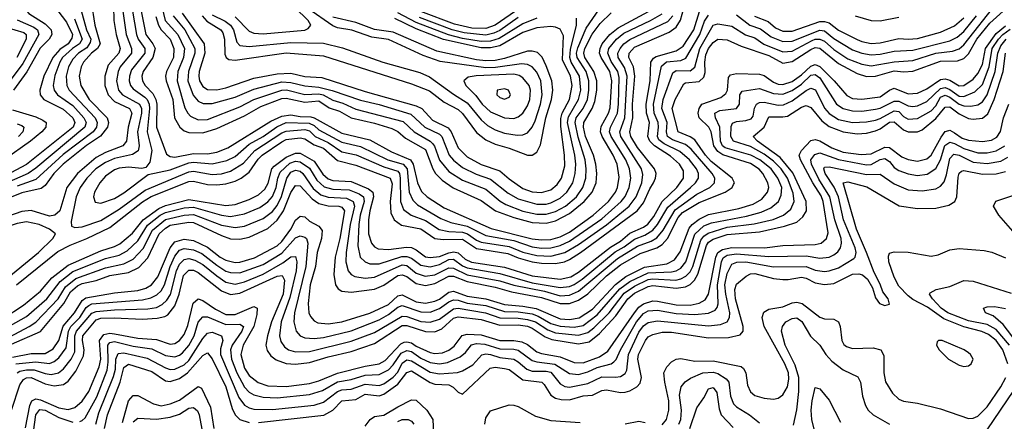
# Model space of a CAD drawing. Header units: inches. Extents: x 501365 to 657855, y 482276 to 547543.
# Tile 121 of 256: x 543801 to 548045, y 507662 to 509394. Entities that reach past the tile are written whole.
import ezdxf

# ---------------------------------------------------------------- set-up
doc = ezdxf.new("R2010")
doc.units = ezdxf.units.IN
doc.header["$MEASUREMENT"] = 0
doc.layers.add('A5540', color=7, linetype='Continuous')

msp = doc.modelspace()

# ---------------------------------------------------------------- linework, layer by layer
at = {"layer": 'A5540', "color": 5}
for points, elevation in [([(543750, 509651.7), (543830, 509658.1), (543875.5, 509655.5), (543909.7, 509649.7), (543931.1, 509630), (543924.4, 509610), (543858, 509530), (543830.8, 509490), (543823.4, 509470), (543822.2, 509450), (543831.2, 509430), (543840.8, 509420.7), (543910, 509375.5), (543930, 509357.4), (543936.9, 509350), (543940, 509330), (543928.1, 509310), (543889.7, 509270.3), (543831.7, 509168.3), (543774.5, 509090)], 2280), ([(544205.4, 509450), (544206.5, 509390), (544216.8, 509330), (544233.3, 509270), (544227.6, 509250), (544182.4, 509197.6), (544167.7, 509150), (544168.3, 509110), (544182.8, 509070), (544210, 509040.8), (544273.6, 509010), (544283.6, 508990), (544268.9, 508930), (544261.3, 508870), (544245.2, 508850), (544170, 508820.7), (544130, 508798.8), (544050.1, 508730), (544004.6, 508670), (543973.5, 508570), (543952.3, 508550), (543930, 508546.2), (543850, 508570.4), (543810, 508567.1), (543550, 508475.5)], 2420), ([(544109.2, 509470.8), (544125.1, 509370), (544148, 509290), (544136.7, 509270), (544109.8, 509250), (544075.4, 509210), (544065.8, 509190), (544057.1, 509150), (544063.7, 509110), (544100.2, 509050), (544178.6, 508970), (544184.2, 508950), (544179.6, 508930), (544149, 508891), (544088.3, 508851.7), (543988.4, 508770), (543948.6, 508730), (543910, 508678.7), (543893.8, 508666.2), (543810, 508647.7), (543630, 508574.5)], 2380), ([(543630, 507958), (543841.7, 508070), (543870, 508089.5), (543966.6, 508190), (543997.8, 508242.2), (544042.9, 508277.1), (544170, 508323.2), (544250, 508341.2), (544290, 508360.7), (544333.7, 508406.3), (544373.9, 508486.1), (544430, 508531.8), (544510, 508550.7), (544550, 508553.8), (544670, 508507.2), (544730, 508497.5), (544770, 508503.1), (544850, 508536.4), (544890, 508567.1), (544910, 508592.2), (544929, 508631), (544952.3, 508710), (544970, 508735.5), (544990, 508745.1), (545010, 508740.4), (545021, 508730), (545066, 508666), (545098.2, 508638.2), (545130, 508628.2), (545210, 508624.2), (545237.6, 508610), (545243.6, 508590), (545224.9, 508510), (545207.5, 508390), (545205.9, 508350), (545216.6, 508310), (545230, 508294.4), (545245.9, 508285.9), (545290, 508278.8), (545330, 508283.1), (545450, 508336.8), (545470, 508333.2), (545510, 508299.9), (545547.9, 508287.9), (545590, 508293.5), (545650, 508323.5), (545670, 508322.1), (545730, 508293.8), (545870, 508267.2), (545930, 508248.2), (546062.3, 508222.3), (546130, 508203.4), (546170, 508205.9), (546210, 508222.4), (546376.9, 508363.1), (546463.2, 508416.8), (546521.9, 508438.1), (546546.6, 508453.4), (546574.7, 508485.3), (546626, 508574), (546719.2, 508640.8), (546775.3, 508670), (546795.3, 508690), (546796.7, 508710), (546785.2, 508730), (546695.4, 508835.4), (546670, 508855.2), (546615, 508875), (546592.3, 508890), (546587.9, 508910), (546591.3, 508950), (546568, 509010), (546574.6, 509050), (546615.4, 509164.6), (546630, 509174), (546690, 509173.6), (546710, 509188.6), (546732.5, 509270), (546790, 509370.4), (546810, 509375.8), (546870, 509366.4), (546928.4, 509328.4), (546970, 509314.9), (547008.6, 509288.6), (547090, 509254.9), (547130, 509257.8), (547216.3, 509303.7), (547230, 509309.7), (547250, 509310.2), (547270, 509301.5), (547310, 509265.6), (547370, 509225.3), (547430, 509201.7), (547470, 509194.6), (547570, 509211.5), (547650, 509217.2), (547750, 509248.8), (547821.5, 509258.5), (547850, 509268.2), (547870, 509284.7), (548015.3, 509470)], 2340), ([(543950.7, 509450), (544002.9, 509382.9), (544027.8, 509330), (544026, 509314), (544009.7, 509290.3), (543974.3, 509265.7), (543943.4, 509230), (543905.5, 509150), (543888.3, 509090), (543889.7, 509070), (543905.5, 509050), (543987.9, 509007.9), (544030, 508970.9), (544038.9, 508950), (544031.6, 508930), (543830.7, 508769.3), (543720.1, 508710)], 2320), ([(543766.2, 507993.8), (543890, 508049.5), (543990.9, 508169.1), (544020.2, 508219.8), (544050, 508245.4), (544070, 508255.5), (544130, 508268.8), (544190, 508290.8), (544270, 508303.2), (544315, 508325), (544353.5, 508366.5), (544402.7, 508470), (544430, 508495.3), (544450, 508507.1), (544530, 508520.9), (544550, 508519.4), (544670, 508462.9), (544710, 508449), (544750, 508446.9), (544790, 508456.3), (544870, 508493.3), (544910, 508529.5), (544937.7, 508570), (544970, 508648.7), (544990, 508678.8), (545010, 508677), (545061.3, 508621.3), (545090, 508600.7), (545130, 508591.5), (545176.5, 508590), (545190, 508584.8), (545200.2, 508570), (545181.1, 508450), (545160.3, 508370), (545155.1, 508295.1), (545161.6, 508250), (545173.1, 508233.1), (545190, 508223.3), (545230, 508218.5), (545330, 508231.3), (545370, 508248.3), (545430, 508290.4), (545450, 508293.3), (545470, 508285.5), (545510, 508256.3), (545550, 508248), (545590, 508255.5), (545650, 508287.6), (545670, 508286.9), (545730, 508264.3), (545850, 508240.1), (545920.4, 508220.4), (546050, 508195.7), (546130, 508169.7), (546170, 508169.5), (546210, 508184.1), (546250, 508212.1), (546330.6, 508289.4), (546390, 508336.5), (546474.7, 508385.3), (546547.5, 508410), (546570, 508423.9), (546593.1, 508450), (546639.1, 508540.9), (546658.1, 508561.9), (546730, 508605.7), (546840.9, 508650), (546870.9, 508670), (546877.5, 508682.5), (546881.1, 508690), (546872.1, 508710), (546781.8, 508781.8), (546756.2, 508810), (546710, 508875.1), (546690, 508888.6), (546638.4, 508910), (546613.6, 509010), (546625.5, 509050), (546663.3, 509116.7), (546670, 509121.3), (546730, 509127), (546750, 509146.5), (546754.6, 509165.4), (546753.4, 509210), (546757.7, 509242.3), (546769.6, 509270), (546790, 509295.7), (546810, 509310.4), (546850, 509307), (546910, 509280.2), (547030, 509239.2), (547090, 509206.9), (547130, 509212.7), (547210, 509265.8), (547230, 509274.4), (547250, 509271.3), (547330, 509204.6), (547410, 509161.7), (547450, 509149.3), (547490, 509150), (547570, 509173.3), (547611.3, 509168.7), (547650, 509171.4), (547770, 509214.4), (547843.1, 509216.9), (547870, 509226), (547890, 509245.9), (547926.2, 509310), (547981.6, 509378.4), (548082.2, 509470)], 2320), ([(543787.7, 508250), (543965.4, 508394.6), (544018, 508422), (544090, 508450.3), (544190, 508497.5), (544330, 508608.2), (544368.1, 508631.9), (544530, 508695.6), (544550, 508696.8), (544610, 508683.5), (544650, 508681.3), (544690, 508685.8), (544730, 508697.9), (544755.2, 508710), (544790, 508736), (544828.1, 508791.9), (544845.5, 508810), (544930, 508866.9), (544950, 508876.6), (545010, 508884.2), (545030, 508880.3), (545070, 508854.1), (545110, 508839.1), (545170, 508786), (545250, 508766.6), (545397.6, 508710), (545405.6, 508685.6), (545397, 508610), (545400.1, 508560.1), (545414.4, 508530), (545447, 508507), (545530, 508491.1), (545590.8, 508450.7), (545625.4, 508445.4), (545710, 508446.6), (545770, 508406.7), (545904.8, 508384.8), (545950, 508366.2), (546010, 508349.3), (546050, 508343.1), (546110, 508342.2), (546149.2, 508350), (546170, 508359.4), (546218.6, 508390), (546462.6, 508570), (546490, 508604.5), (546516.2, 508663.8), (546532.8, 508690), (546541.8, 508710), (546543.4, 508730), (546537.1, 508750), (546463, 508843), (546434.2, 508890), (546430.7, 508910), (546443.6, 508970), (546442.3, 509030), (546452.7, 509150), (546445.8, 509190), (546426.5, 509230), (546427.3, 509250), (546450, 509274.6), (546599.6, 509340.4), (546630, 509361.7), (546648.5, 509391.5), (546671.2, 509470)], 2420), ([(544055.2, 509470), (544088.9, 509350), (544107.5, 509310), (544105.1, 509294.9), (544090, 509272.6), (544054.5, 509250), (544030, 509223), (544011.4, 509190), (544001, 509150), (544003.4, 509110), (544014.4, 509090), (544125.7, 508970), (544135, 508950), (544132.5, 508930), (544116.9, 508910), (543988.2, 508811.8), (543870, 508704.3), (543790, 508676.2)], 2360), ([(544413.5, 509450), (544428, 509390), (544482.8, 509330), (544510.7, 509270), (544506.3, 509230), (544482.6, 509170), (544479.4, 509130), (544512.9, 509012.9), (544524.9, 508990), (544537.3, 508977.3), (544570, 508961.4), (544610, 508963.6), (544750, 509017.6), (544810.4, 509050), (544930, 509090), (544950.5, 509090.5), (545030, 509071.5), (545090, 509073.6), (545109.5, 509069.5), (545150, 509046.6), (545194, 509034), (545250, 509008.5), (545454.1, 508954.1), (545500.4, 508910), (545570, 508870), (545580.1, 508860.1), (545588.6, 508848.6), (545610, 508787.9), (545650, 508739.1), (545710, 508701.1), (545810, 508662.3), (545871.6, 508611.6), (545896.4, 508596.4), (545970, 508567.8), (546030, 508554.4), (546070, 508554.9), (546110, 508566.5), (546153.2, 508590), (546200.2, 508630), (546228.1, 508670), (546240.8, 508710), (546243, 508750), (546238.6, 508790), (546207.4, 508887.4), (546194.4, 508950), (546199.9, 508970), (546229, 509010), (546247.4, 509050), (546254.5, 509090), (546254.2, 509130), (546241.7, 509170), (546203.2, 509230), (546201.3, 509250), (546207, 509273), (546242.9, 509357.1), (546299.4, 509440.6)], 2540), ([(543681, 508030), (543830, 508114.3), (543917.3, 508190), (543974.7, 508265.3), (544030, 508308.3), (544170, 508363.8), (544230, 508378.5), (544263.5, 508396.5), (544310, 508439.4), (544352.1, 508507.9), (544406.5, 508550), (544430, 508562.6), (544510, 508581.9), (544550, 508585.5), (544670, 508550.5), (544710, 508545.2), (544770, 508556.6), (544835.9, 508584.1), (544870, 508607.7), (544890, 508631.6), (544905.9, 508670), (544913.1, 508710), (544923.6, 508736.4), (544965.3, 508774.7), (544990, 508783.7), (545010, 508780.3), (545050, 508752.8), (545081.5, 508701.5), (545112.9, 508672.9), (545150, 508662.6), (545220.2, 508660.2), (545263.4, 508643.4), (545282.1, 508630), (545286.2, 508610), (545268.4, 508550), (545262, 508510), (545258.5, 508418.5), (545268.9, 508370), (545290, 508348.9), (545310, 508341.1), (545350, 508341.1), (545447.9, 508372.1), (545470, 508373.1), (545490, 508365.8), (545530, 508335.2), (545570, 508328.1), (545610, 508337.7), (545650, 508359.8), (545670, 508361.4), (545710, 508331.7), (545730, 508323.4), (545870, 508298.7), (546010, 508259), (546130, 508239), (546170, 508243.4), (546190, 508251.2), (546225, 508275), (546367.4, 508392.6), (546405.9, 508414.1), (546450, 508447.1), (546495.9, 508464.1), (546530, 508486.6), (546550.4, 508510), (546594.1, 508585.9), (546692.7, 508670), (546713.9, 508690), (546726.3, 508710), (546727.2, 508730), (546718.5, 508750), (546687.3, 508790), (546645.4, 508825.4), (546578, 508858), (546556.2, 508876.2), (546549.2, 508890), (546554.6, 508930), (546552.7, 508950), (546535.9, 508990), (546532.1, 509030), (546566.6, 509193.4), (546588.5, 509211.5), (546650, 509217.8), (546671.7, 509228.3), (546731.9, 509330), (546752.8, 509387.2), (546770, 509412.9)], 2360), ([(543730, 508105.7), (543817.5, 508162.5), (543890, 508222.4), (543940.1, 508279.9), (544010, 508334.4), (544150, 508397.5), (544210, 508415.4), (544232.5, 508427.5), (544287.1, 508472.9), (544332.8, 508530), (544400.7, 508579.3), (544430, 508592.3), (544530, 508617.9), (544690, 508591.9), (544730, 508596.6), (544790, 508617.6), (544830, 508638), (544857.3, 508662.7), (544871.5, 508688.5), (544887.9, 508750), (544897.8, 508762.2), (544950, 508801.2), (544990, 508818.7), (545010, 508818.7), (545070, 508783.3), (545107.2, 508727.2), (545130, 508708), (545150, 508700.7), (545230, 508695.2), (545304.4, 508664.4), (545322.7, 508650), (545326.4, 508630), (545309.7, 508570), (545304, 508530), (545304.9, 508470), (545317, 508430), (545330, 508414.5), (545346.1, 508406.1), (545390, 508402.3), (545467.8, 508412.2), (545490, 508411.1), (545510, 508401.6), (545550, 508371.5), (545570, 508367.5), (545610, 508372.1), (545650, 508388.3), (545672.2, 508392.2), (545690, 508388.3), (545720.6, 508360.6), (545748.5, 508348.5), (545890, 508326.3), (546010, 508288.4), (546130, 508274.7), (546175.6, 508284.4), (546210, 508304.9), (546346.7, 508413.3), (546390, 508438.8), (546430, 508472.9), (546490, 508499.3), (546507.5, 508512.5), (546534.5, 508545.5), (546570.1, 508609.9), (546633.8, 508670), (546661.5, 508710), (546661.3, 508741.3), (546645, 508770), (546605.5, 508805.5), (546536.9, 508850), (546517.3, 508870), (546508.1, 508890), (546515.5, 508950), (546502.9, 508990), (546500.6, 509030), (546518.2, 509130), (546521.3, 509210), (546532.1, 509227.9), (546544.4, 509235.6), (546630, 509259.3), (546659.9, 509280.1), (546705.9, 509350), (546731.5, 509428.5)], 2380), ([(544245.9, 509430), (544259.4, 509330), (544283, 509270), (544282.8, 509250), (544233.7, 509190), (544225.1, 509170), (544218.3, 509130), (544227.1, 509090), (544244, 509070), (544317.6, 509030), (544325.9, 509010), (544325.3, 508990), (544308.2, 508910), (544316, 508850), (544311.2, 508828.8), (544287.7, 508812.3), (544210, 508794.7), (544170, 508777.8), (544129.7, 508750), (544090.4, 508710), (544061.6, 508670), (544043.6, 508630), (544023.1, 508523.1), (544023.6, 508503.6), (544038, 508498), (544070, 508500.3), (544150, 508528.1), (544230, 508576.1), (544341.6, 508658.4), (544530, 508737.5), (544550, 508740.4), (544630, 508725.8), (544670, 508729.6), (544710, 508740.3), (544765.4, 508774.5), (544814.1, 508830), (544930, 508905.1), (544950, 508913.2), (545030, 508920.2), (545050, 508914.3), (545074, 508890), (545130, 508864), (545190, 508823.7), (545250.4, 508810.4), (545370, 508758.7), (545430, 508740.2), (545437.9, 508730), (545440.4, 508710), (545441.9, 508610), (545455.7, 508575.7), (545487.8, 508550), (545550, 508527.3), (545609.4, 508489.4), (545650, 508479.8), (545710, 508476.7), (545730.5, 508470.5), (545770, 508442.5), (545790, 508434.6), (545910, 508415.1), (545970, 508391.7), (546030, 508377.2), (546090, 508374.5), (546150, 508389.1), (546210, 508423.8), (546330.6, 508509.4), (546427.9, 508590), (546458.5, 508630), (546482, 508690), (546486.5, 508726.5), (546480.8, 508750), (546392.4, 508890), (546387.8, 508910), (546409.3, 508970.7), (546418.5, 509150), (546408, 509188), (546380.4, 509230), (546378.8, 509250), (546388.2, 509270), (546405.1, 509290), (546430, 509307.6), (546594.4, 509385.6), (546615.3, 509410)], 2440), ([(544286.6, 509430), (544303.7, 509330), (544311.7, 509310), (544340.6, 509270), (544340.2, 509250), (544283.1, 509176.9), (544273.6, 509150), (544273.1, 509130), (544278.5, 509110), (544290, 509095.2), (544340.1, 509060.1), (544350.2, 509050), (544358.6, 509030), (544360.5, 509010), (544350.4, 508910.4), (544371.1, 508828.9), (544361.3, 508778.7), (544343.9, 508756.1), (544327.8, 508752.2), (544270, 508757), (544230, 508752.9), (544210, 508745.6), (544170, 508718.2), (544145.6, 508690), (544123.3, 508650), (544118.3, 508630), (544126.2, 508606.2), (544150, 508602.7), (544210, 508622.9), (544250, 508647.3), (544354.3, 508725.7), (544450, 508745.7), (544530, 508776.6), (544550, 508779.7), (544630, 508771.4), (544694.2, 508785.8), (544730, 508804.3), (544790, 508856.4), (544850, 508890), (544908.8, 508931.2), (544950, 508949.9), (545047.9, 508947.9), (545070, 508936.9), (545090, 508918.6), (545190, 508865.3), (545270, 508847.5), (545387.8, 508790), (545453.8, 508770), (545470.4, 508750), (545480, 508650), (545495.2, 508615.2), (545516, 508595.9), (545615.6, 508535.6), (545658.8, 508518.8), (545730, 508503.1), (545810, 508463.4), (545930, 508440.8), (546010, 508414.1), (546050, 508408.7), (546090, 508409.5), (546130, 508419.4), (546170, 508438.3), (546310, 508535.3), (546392.7, 508610), (546410, 508630.5), (546428.2, 508670), (546435.3, 508710), (546429.7, 508750), (546413.3, 508790), (546349.4, 508890), (546343.6, 508910), (546347.3, 508930), (546377.2, 508990), (546382.4, 509030), (546385.1, 509145.1), (546379.4, 509170), (546350, 509212.9), (546336.2, 509250), (546340, 509270), (546372.7, 509310), (546405, 509335), (546519.1, 509390), (546570, 509419.5)], 2460), ([(544325.1, 509430), (544344.1, 509330), (544374.6, 509290), (544384.2, 509270), (544374, 509230), (544333.3, 509170), (544327.6, 509150), (544329.5, 509130), (544341.3, 509110), (544375.3, 509075.3), (544388.1, 509050), (544391.7, 509030), (544390, 508930), (544434.3, 508814.3), (544450, 508803.4), (544470, 508801.3), (544550, 508817.1), (544610, 508815.2), (544650, 508822.7), (544698.4, 508841.6), (544883.9, 508956.1), (544930, 508978.2), (544970, 508984), (545010, 508976.6), (545055, 508975), (545070.6, 508970.6), (545190, 508904.4), (545310, 508875.2), (545404, 508824), (545484.6, 508790), (545496.8, 508770), (545515.2, 508690), (545532.3, 508652.3), (545556.9, 508630), (545630, 508582), (545833.3, 508493.3), (546010, 508448.8), (546050, 508443.7), (546090, 508446), (546130, 508457.9), (546170, 508477.4), (546272.8, 508550), (546338.2, 508610), (546368.9, 508650), (546377.6, 508670), (546385, 508715), (546376.2, 508770), (546359, 508810), (546311.3, 508890), (546304.8, 508910), (546307.2, 508932.8), (546337.9, 508990), (546345.9, 509014.1), (546353.1, 509130), (546344.1, 509170), (546306.5, 509230), (546300.1, 509250), (546302, 509270), (546311.7, 509290), (546344.8, 509330), (546380.7, 509359.3), (546511.2, 509428.8)], 2480), ([(544388.2, 509408.2), (544398.6, 509370), (544410, 509350.1), (544448.8, 509310), (544465.8, 509270), (544463.4, 509230), (544434.2, 509170), (544429.8, 509150), (544431.7, 509130), (544461, 509050), (544468.4, 508970), (544490.6, 508930), (544510, 508914.8), (544530, 508906.9), (544590, 508905.6), (544650, 508925.1), (544770, 508979.5), (544840.9, 509019.1), (544930, 509054.3), (544950, 509055.7), (545030, 509038.1), (545090, 509043.6), (545134.2, 509014.2), (545179.3, 508999.3), (545230, 508970.7), (545330, 508947.9), (545405.1, 508925.1), (545430, 508912.2), (545463.3, 508883.3), (545550, 508834.1), (545581, 508750), (545593.3, 508730), (545621.1, 508701.1), (545669, 508669), (545790, 508613.9), (545852, 508570), (545930, 508540.1), (546010, 508519.6), (546070, 508516.6), (546110, 508526), (546170, 508558), (546234.4, 508610), (546267.7, 508650), (546285.1, 508690), (546289, 508730), (546284.6, 508770), (546273.9, 508810), (546240.1, 508890), (546231.2, 508930), (546232.3, 508950), (546268.4, 509010), (546279.4, 509040.6), (546288, 509090), (546287.8, 509130), (546275.8, 509170), (546237.1, 509230), (546232.1, 509250), (546236, 509270), (546268.2, 509331.8), (546302.4, 509377.6), (546350, 509423.7)], 2520), ([(544462.9, 509410), (544513.3, 509350), (544555.8, 509270), (544556, 509250), (544528.7, 509170), (544525.2, 509130), (544548.3, 509068.3), (544570, 509042.9), (544591.9, 509031.9), (544630, 509031.9), (544730, 509059.9), (544810, 509094.2), (544930, 509125.5), (544970, 509122.8), (545030, 509108), (545090, 509102.5), (545147.7, 509087.7), (545270, 509046.7), (545350, 509027.8), (545486.6, 508986.6), (545546.7, 508930), (545610, 508900.1), (545620.9, 508890), (545652.1, 508810), (545670, 508787.3), (545710, 508756.8), (545767.6, 508727.6), (545830, 508706.3), (545905.7, 508645.7), (545950, 508620.7), (546030, 508597.7), (546070, 508598), (546090, 508603.4), (546130, 508624.4), (546158.6, 508650), (546184.2, 508690), (546195.3, 508730), (546197.4, 508770), (546193.3, 508810), (546161.4, 508950), (546165.8, 508974.2), (546209.8, 509050), (546219.2, 509090), (546213.7, 509150), (546178.2, 509210), (546171.4, 509230), (546174.4, 509265.6), (546201.3, 509370), (546200.5, 509400.5)], 2560), ([(544501.3, 509421.3), (544596, 509290), (544599.4, 509250), (544575, 509170), (544573, 509150), (544576.2, 509130), (544590, 509105.7), (544610, 509093), (544650, 509090.6), (544690, 509099.3), (544810, 509141.2), (544910, 509160.8), (544970, 509162.7), (545030, 509148.4), (545103.7, 509143.7), (545290, 509084.7), (545510, 509022.2), (545533.7, 509010), (545580.5, 508960.5), (545647.5, 508927.5), (545659.8, 508910), (545690, 508841.5), (545730, 508802.5), (545789.7, 508769.7), (545870, 508741.3), (545910, 508706.8), (545970, 508665.1), (546010, 508651.5), (546050, 508648.4), (546090, 508660.1), (546117.1, 508682.9), (546135.4, 508710), (546150, 508763.8), (546149.2, 508810), (546133, 508933), (546133, 508967), (546139.6, 508990), (546171.1, 509050), (546181.5, 509110), (546174.3, 509150), (546141, 509221), (546144.2, 509324.2), (546130, 509353), (546110, 509362), (546090, 509364.7), (546030, 509358.7), (545970, 509338.5), (545870, 509281.2), (545830, 509271.7), (545790, 509272.5), (545627.9, 509307.9), (545510, 509353.7), (545418.2, 509398.2)], 2580), ([(544587.9, 509410), (544607, 509387), (544667.1, 509350), (544676.9, 509336.9), (544684.2, 509310), (544684.8, 509244.8), (544690.1, 509230.1), (544701.8, 509221.8), (544730, 509218.9), (544950, 509251.5), (545110, 509238.2), (545490, 509117.8), (545566.6, 509086.6), (545630, 509038.1), (545690, 509006.4), (545708.7, 508988.7), (545770, 508907), (545810, 508875.2), (545850, 508856.4), (545910, 508839.6), (545990, 508809.6), (546010, 508810.1), (546030, 508822.8), (546046.1, 508853.9), (546068.8, 508970), (546092.5, 509050), (546098.9, 509090), (546094.4, 509130), (546070, 509194.7), (546052.3, 509232.3), (546032.2, 509252.2), (546010, 509258.5), (545990, 509257.4), (545890, 509225.9), (545850, 509217.9), (545810, 509215.9), (545770, 509220.6), (545598.4, 509258.4), (545410, 509340.4), (545330, 509351.7), (545250, 509380.9), (545150, 509404)], 2620), ([(544630, 509415.2), (544687.1, 509387.1), (544708.9, 509370), (544721.7, 509350), (544737, 509297), (544750, 509283.1), (544790, 509278.7), (544970, 509295.7), (545110, 509293), (545191.9, 509271.9), (545365.6, 509210), (545525.5, 509165.5), (545567.6, 509147.6), (545670, 509072.4), (545730, 509035.3), (545790, 508961.3), (545817.4, 508937.4), (545850, 508918.3), (545890, 508904.5), (545944.7, 508895.3), (545970, 508896.9), (545990, 508906), (546010, 508930.8), (546022, 508958), (546045.5, 509030), (546053.4, 509070), (546046.7, 509130), (546030, 509167.3), (546010.2, 509190.2), (545990, 509200.5), (545963.9, 509203.9), (545851.9, 509188.1), (545810, 509186.8), (545613.2, 509213.2), (545539.4, 509239.4), (545390, 509308), (545319, 509319), (545231.7, 509348.2), (545170, 509358.6), (545150, 509367), (545042.3, 509442.3)], 2640), ([(544730, 509406.5), (544790, 509343.7), (544810, 509335.7), (544850, 509332.6), (545030, 509348.5), (545044.7, 509355.3), (545055.8, 509370), (545044.7, 509390), (544987, 509447)], 2660), ([(546030, 509400.8), (545970, 509376.4), (545867.5, 509312.5), (545830, 509300.7), (545790, 509300.2), (545710, 509313), (545648.6, 509328.6), (545510, 509381.4), (545430, 509422.9)], 2560), ([(545957.1, 509442.9), (545850.2, 509369.8), (545810, 509355.4), (545750, 509357.8), (545674.8, 509374.8), (545530, 509429.4)], 2520), ([(546890, 509414.5), (546948.3, 509370), (546993.7, 509353.7), (547039.2, 509319.2), (547090, 509300.3), (547130, 509301.7), (547250, 509348.7), (547270, 509345.9), (547310, 509313.3), (547390, 509263.2), (547430, 509248.8), (547470, 509241.9), (547510, 509244.8), (547570, 509257.3), (547650, 509262.9), (547810, 509302.4), (547841.6, 509318.4), (547870, 509342.1), (547925.1, 509410)], 2360), ([(546968.5, 509408.5), (547026.3, 509386.3), (547058.5, 509358.5), (547090, 509344.3), (547130, 509344.1), (547250, 509385.9), (547270, 509386.6), (547290, 509379.5), (547330, 509348.6), (547410, 509307.8), (547430, 509299.1), (547470, 509291.5), (547510, 509293.4), (547590, 509313.3), (547630, 509309.3), (547670, 509313), (547770, 509339.5), (547830, 509366.9), (547870, 509401.7)], 2380), ([(547401.2, 509410), (547470.5, 509390.5), (547510, 509389.3), (547590, 509404.7)], 2420), ([(544037.4, 509397.4), (544069.8, 509310), (544058.6, 509290), (544028.1, 509270), (543986, 509230), (543974.2, 509210), (543953, 509153), (543944.8, 509110), (543948.8, 509090), (543963.7, 509070), (544030, 509023.8), (544077.8, 508970), (544086.8, 508950), (544082.1, 508930), (543870, 508752.8), (543837, 508730), (543610, 508630.6)], 2340), ([(543790, 509392.9), (543862.1, 509362.1), (543877.6, 509350), (543883.6, 509330), (543814.8, 509205.2), (543737.9, 509102.1)], 2260), ([(543770, 507937.6), (543850, 507953.4), (543910, 507954.4), (543945.6, 507974.4), (543970, 508010), (543987.9, 508072.1), (544037, 508130), (544070, 508182.6), (544085.5, 508194.5), (544210, 508216.3), (544310, 508225.2), (544344.3, 508235.7), (544369.1, 508250.9), (544395.6, 508284.4), (544449.7, 508410.3), (544470, 508435.5), (544510, 508447.8), (544550, 508441.6), (544610, 508412.7), (544665.1, 508370), (544690, 508356.3), (544730, 508346.8), (544750, 508347.7), (544813.4, 508366.6), (544910, 508419.1), (544930, 508436.4), (544969.5, 508490), (544990, 508529.2), (545010, 508546.7), (545030, 508542.9), (545050, 508524.6), (545090, 508503.8), (545104.6, 508484.6), (545101.2, 508450), (545082.7, 508390), (545076, 508330), (545053.5, 508250), (545044.1, 508170), (545047.1, 508130), (545054, 508114), (545070, 508095.4), (545086.5, 508086.5), (545130, 508082.3), (545190, 508090.9), (545310, 508127.7), (545390, 508165), (545430, 508202.3), (545450, 508206.4), (545510, 508177), (545550, 508171.8), (545590, 508179.2), (545610, 508188.6), (545650, 508219.1), (545670, 508223), (545730, 508201.8), (545810, 508190.3), (545890, 508165.1), (545970, 508158.4), (546027.5, 508147.5), (546130, 508103.5), (546170, 508100), (546212.4, 508107.6), (546270, 508145.7), (546369, 508251), (546414, 508286), (546494, 508326), (546590, 508341.4), (546622.5, 508357.5), (546646.9, 508393.1), (546685.9, 508494.1), (546699.3, 508510), (546730, 508533.1), (546770, 508552.9), (546900.6, 508579.4), (546961.5, 508598.5), (546999.6, 508620.4), (547024.4, 508650), (547029, 508670), (547025.7, 508690), (547004.3, 508730), (546988.6, 508748.6), (546950, 508773.9), (546831.5, 508811.5), (546810, 508825.6), (546793.2, 508850), (546780.5, 508910), (546771.5, 508930), (546729.1, 508970), (546725.5, 508990), (546729.2, 509010), (546740.5, 509030), (546822.1, 509058), (546844.9, 509075.1), (546851.5, 509090), (546855.6, 509144.4), (546864.6, 509155.4), (546890, 509161.8), (546990, 509159.2), (547010, 509152.8), (547050, 509124.4), (547070, 509116.3), (547090, 509114.8), (547130, 509127.8), (547170, 509156), (547210, 509193.9), (547230, 509200.2), (547250, 509192.5), (547311.8, 509130), (547366.1, 509066.1), (547390, 509054.3), (547430, 509050.3), (547510, 509061.6), (547550, 509090.3), (547570, 509097.7), (547630, 509073.7), (547670, 509076.7), (547710, 509095.4), (547770, 509135.6), (547790, 509138.1), (547810, 509132.8), (547850, 509108.7), (547870, 509110.4), (547910, 509137), (547930, 509161.5), (547950, 509200.3), (547963.8, 509270), (548010, 509334.4), (548050, 509367.6)], 2280), ([(545950, 509402.7), (545870, 509347.3), (545844.7, 509335.3), (545810, 509327.6), (545717.1, 509337.1), (545665, 509350), (545523.5, 509403.5)], 2540), ([(543741.7, 509361.7), (543818.4, 509338.4), (543828.9, 509330), (543828.5, 509310), (543788.9, 509230)], 2240), ([(543783.6, 507910), (543870, 507918.8), (543930, 507911.3), (543950, 507919.4), (543970, 507934.9), (544000.8, 507979.2), (544011, 508050), (544020.7, 508070), (544059.8, 508110), (544087.3, 508152.7), (544098.4, 508161.6), (544111.9, 508168.1), (544330, 508186), (544365.5, 508194.5), (544392.3, 508207.7), (544410, 508224.1), (544425.3, 508250), (544449.8, 508330), (544470, 508373.6), (544490, 508399.3), (544510, 508407.5), (544550, 508400.9), (544585.5, 508385.5), (544650, 508334.8), (544690, 508309.8), (544710, 508302.7), (544750, 508301.5), (544850, 508338), (544930, 508386.9), (544990, 508452.5), (545010, 508461.9), (545030, 508456.3), (545036.8, 508450), (545043.4, 508430), (545034.7, 508330), (544985.8, 508130), (544982.1, 508090), (544992.8, 508050), (545010.4, 508030.4), (545030, 508022.1), (545070, 508019.3), (545110, 508023.7), (545230, 508051.7), (545350, 508099.5), (545390, 508122), (545430, 508153.8), (545450, 508161), (545530, 508133.3), (545570, 508132.7), (545610, 508147.5), (545650, 508177), (545670, 508186), (545690, 508184.3), (545730, 508171.1), (545810, 508160.7), (545890, 508135), (545950, 508134.1), (546010, 508124.8), (546035.7, 508115.7), (546090, 508084.1), (546130, 508071.5), (546190, 508067.3), (546230, 508075.5), (546290, 508121.3), (546387.5, 508232.5), (546430, 508264.5), (546510, 508302.1), (546610, 508305.6), (546630, 508310.5), (546650, 508322.5), (546671.6, 508350), (546711.2, 508468.8), (546750, 508504.4), (546782.1, 508517.9), (546934, 508546), (546996.2, 508563.8), (547038.2, 508581.8), (547070.7, 508610), (547083.4, 508636.6), (547085, 508670), (547069, 508710), (547039.6, 508750), (546991.1, 508790), (546952.6, 508810), (546841.7, 508841.7), (546829.4, 508850), (546821, 508870), (546818, 508930), (546799.6, 508970), (546797.2, 508990), (546818.2, 509001.8), (546890, 509010.1), (546903.9, 509030), (546904.1, 509070), (546914.2, 509085.8), (546990, 509097.2), (547050, 509075.2), (547090, 509072), (547130, 509087.7), (547170, 509115.6), (547210, 509154), (547230, 509157.6), (547250, 509143.1), (547321.2, 509030), (547350, 509010.4), (547390, 509000.4), (547430, 508999.7), (547490, 509007.4), (547510, 509012.5), (547570, 509043), (547590, 509042.6), (547630, 509022.8), (547650, 509019.2), (547670, 509022.7), (547710, 509041.6), (547770, 509097.5), (547790, 509101), (547810, 509092.9), (547850, 509064.2), (547870, 509062.2), (547917.6, 509082.4), (547950, 509114.5), (547979.2, 509190), (547992.2, 509270), (548019.1, 509310), (548038.3, 509330), (548070, 509353.1)], 2260), ([(543790, 507871.3), (543801.6, 507878.4), (543830, 507884.1), (543863.6, 507883.6), (543910, 507867.4), (543936.5, 507863.5), (543968.7, 507871.3), (543990, 507888), (544022.9, 507930), (544038.2, 507961.8), (544039.1, 508030), (544045.2, 508050), (544112.1, 508127.9), (544130, 508135.6), (544210, 508142.7), (544353.4, 508146.6), (544390, 508153.1), (544415, 508165), (544435.4, 508184.6), (544450.8, 508209.2), (544477, 508310), (544490, 508339.4), (544510, 508359.5), (544530, 508363.7), (544556.4, 508356.4), (544590, 508338.2), (544650, 508288.6), (544690, 508261.9), (544730, 508253.5), (544770, 508263.4), (544850, 508296.5), (544935.3, 508344.7), (544970, 508370.7), (544990, 508372.7), (544995.4, 508350), (544992.6, 508310), (544964.5, 508195.5), (544928.1, 508090), (544920.4, 508030), (544925.8, 508005.8), (544942.3, 507982.3), (544959.7, 507970), (544990, 507961.4), (545050, 507962.6), (545230, 508006.6), (545330, 508044.9), (545450, 508114.4), (545470, 508113.8), (545530, 508092.7), (545570, 508089.2), (545610, 508102.8), (545670, 508146.7), (545690, 508149.5), (545809.1, 508129.1), (545870, 508107.8), (545950, 508106.6), (545990, 508101.2), (546023.4, 508090), (546076.6, 508056.6), (546110, 508043.8), (546210, 508032.7), (546250, 508044.5), (546275.7, 508064.3), (546341.2, 508130), (546406.2, 508213.8), (546450, 508244.8), (546510, 508273.2), (546530, 508276.6), (546629.3, 508270.7), (546650, 508275.9), (546672, 508288), (546690, 508307), (546701.9, 508330), (546737.2, 508442.8), (546750, 508459.8), (546767.5, 508472.5), (546850, 508498.4), (546966.6, 508513.4), (547048.1, 508531.9), (547092.5, 508550), (547123.8, 508576.2), (547138.6, 508610), (547134.5, 508645.5), (547110.3, 508710), (547082.9, 508750), (547050, 508784.2), (547010, 508814.2), (546950, 508846.2), (546877.7, 508870), (546865.3, 508890), (546867.5, 508932.5), (546872.9, 508947.1), (546890, 508955.3), (546930, 508958.6), (546954.1, 508965.9), (546961.9, 508978.1), (546967.3, 509012.7), (546975.9, 509030), (546990, 509036.9), (547010, 509037.5), (547070, 509025.3), (547092.9, 509027.1), (547130, 509043.4), (547190, 509089), (547210, 509098.3), (547231.2, 509091.2), (547270, 509012), (547290, 508988.8), (547330, 508963.9), (547390.3, 508950.3), (547450, 508952.7), (547490, 508960.2), (547510, 508967), (547570, 509001.2), (547590, 508997.5), (547610, 508976.4), (547630, 508964.6), (547670, 508967.6), (547730, 509000.1), (547750, 509022.6), (547770, 509059.1), (547790, 509068.5), (547810, 509060.3), (547850, 509029.1), (547870, 509021.6), (547899.7, 509020.3), (547930, 509026.1), (547950, 509039.3), (547970.4, 509070), (548005.2, 509170), (548016.6, 509250), (548030, 509281.2), (548052.1, 509310)], 2240), ([(543766.1, 507710), (543801.7, 507818.3), (543817.5, 507842.5), (543830, 507849.6), (543850, 507850.2), (543910, 507823.7), (543950, 507815.2), (543990, 507820.5), (544010, 507834.6), (544042.4, 507877.6), (544076, 507944), (544079.3, 507970), (544071.7, 508010), (544073.2, 508030), (544130, 508099.4), (544150, 508105.8), (544208.3, 508108.3), (544330, 508102.5), (544393.2, 508106.8), (544426.7, 508113.3), (544439.3, 508120.7), (544470, 508159.2), (544488.2, 508210), (544506.8, 508290), (544530, 508314.1), (544550, 508312.9), (544570, 508303.6), (544670, 508224.1), (544710, 508208), (544750, 508213.7), (544910, 508287.1), (544931.9, 508290), (544942, 508270), (544935.8, 508210), (544886.4, 508090), (544868.3, 508030), (544862.2, 507990), (544866.8, 507966.8), (544883.3, 507943.3), (544906.4, 507926.4), (544950, 507911.2), (544990, 507907.7), (545050, 507914.7), (545130, 507939), (545230, 507962), (545330, 507996.9), (545450, 508074.4), (545470, 508075.1), (545550, 508048.6), (545590, 508047.2), (545619.7, 508060.3), (545670, 508105.8), (545690, 508112.9), (545790, 508100.8), (545870, 508076.4), (545950, 508077.1), (545990, 508071.3), (546010, 508062.8), (546065.4, 508025.4), (546094.8, 508014.8), (546210, 507996.3), (546255.4, 508004.6), (546299.8, 508040.2), (546370, 508117), (546421.6, 508190), (546450, 508213.7), (546510, 508243.3), (546530, 508247.4), (546630, 508235.5), (546670, 508242.3), (546690, 508252.3), (546709.5, 508270.5), (546724, 508296), (546760.7, 508419.3), (546770, 508433.7), (546790, 508447.8), (546850, 508466.7), (546990, 508478.7), (547097.3, 508502.7), (547150, 508520.2), (547176.9, 508543.1), (547191.3, 508570), (547190.6, 508610), (547132.7, 508732.7), (547078.8, 508798.8), (546980.3, 508870), (546961.9, 508890), (547009.9, 508930), (547030, 508974.8), (547090, 508974.2), (547110, 508978.3), (547170, 509015.9), (547190, 509023.5), (547210, 509014.7), (547258.2, 508958.2), (547290, 508933.3), (547350, 508909.6), (547410, 508901.9), (547450, 508903.9), (547490, 508914.2), (547510, 508923.1), (547550, 508951.9), (547570, 508953.4), (547610, 508918.8), (547630, 508909.5), (547670, 508909.4), (547690, 508918.3), (547750, 508966.9), (547790, 509016.1), (547810, 509017.3), (547850, 508987.4), (547890, 508967.8), (547910, 508964.2), (547950, 508969.1), (547972.9, 508987.1), (548001, 509050), (548040.1, 509170), (548050, 509250)], 2220), ([(543826.6, 507633.4), (543844.7, 507730), (543853.5, 507750), (543870, 507758.6), (543890, 507754.6), (543970, 507719.8), (544010, 507712.6), (544038.8, 507721.2), (544070, 507749), (544099.1, 507790), (544143.6, 507896.4), (544150.8, 507930), (544144.8, 508010), (544164.1, 508035.9), (544190, 508041.2), (544210, 508039.6), (544310, 508020.2), (544390, 508014.7), (544450, 507994.1), (544470, 507997.3), (544490, 508009.7), (544510, 508035.7), (544525.5, 508074.5), (544548.6, 508171.4), (544570, 508189.3), (544590, 508182.6), (544644.8, 508144.8), (544690, 508122.8), (544730, 508122.5), (544810, 508156.1), (544824.4, 508150), (544822.8, 508122.8), (544809.5, 508070), (544763.8, 507990), (544753.7, 507950), (544770, 507890.7), (544790, 507859.5), (544828.8, 507828.8), (544870, 507815.3), (544950, 507812.4), (545050, 507824.6), (545090, 507835.9), (545170, 507869.5), (545290, 507899.1), (545350, 507909.1), (545375.7, 507924.3), (545444.1, 507995.9), (545457.4, 508002.6), (545470, 508004.9), (545490, 508000.3), (545510, 507985.4), (545570, 507958), (545590, 507953.8), (545622.7, 507957.3), (545650, 507969), (545674.1, 507985.9), (545708.2, 508031.8), (545730, 508037.9), (545790, 508034.5), (545870, 508010.2), (545930, 508010), (545964.8, 508004.9), (545990, 507993), (546030, 507961.9), (546050, 507953.8), (546130, 507939.2), (546190, 507914.7), (546230, 507914.2), (546300.5, 507939.5), (546336.3, 507963.7), (546450.3, 508130), (546470, 508153.6), (546490, 508167.9), (546530, 508180.7), (546550, 508180.2), (546630, 508163.6), (546690, 508163), (546729.2, 508170.8), (546755, 508185), (546770.1, 508209.9), (546800.9, 508370), (546810.5, 508389.5), (546830, 508402.3), (546870, 508411.4), (547010.5, 508409.5), (547090, 508419.8), (547230, 508424.4), (547255.9, 508430), (547278.7, 508450), (547284.9, 508475.1), (547263.9, 508610), (547254.6, 508634.6), (547219.2, 508690), (547165.6, 508790), (547159.9, 508810), (547170.6, 508829.4), (547210, 508872.5), (547230, 508876.5), (547250, 508870.9), (547300.5, 508840.5), (547350, 508822.6), (547428.2, 508811.8), (547470, 508814.9), (547530, 508843.3), (547550, 508842.9), (547602.2, 508802.2), (547630, 508791), (547670, 508784), (547710, 508793.9), (547730, 508810.1), (547772.7, 508887.3), (547790, 508910.9), (547804.8, 508915.2), (547810, 508916.6), (547830, 508906.3), (547862.3, 508882.3), (547890, 508873.7), (547950, 508868.4), (547990, 508873.5), (548012.9, 508887.1), (548028.1, 508911.9), (548040.4, 508970), (548064.5, 509030)], 2180), ([(543770, 509004.3), (543870, 508974.4), (543900.3, 508960.3), (543915.2, 508950), (543913.7, 508930), (543896.4, 508910), (543847.5, 508870), (543733.9, 508790)], 2280), ([(543790, 508945.2), (543810, 508936.8), (543819.4, 508930), (543814.7, 508910), (543796.4, 508890)], 2260), ([(544059.5, 507660.5), (544070, 507664.4), (544082.7, 507677.3), (544132.8, 507767.2), (544177.5, 507882.5), (544182.7, 507917.3), (544180.9, 507990), (544190, 508000.9), (544210, 508005.3), (544290, 507986.2), (544370, 507973.6), (544430, 507945.4), (544470, 507939.6), (544490, 507946.6), (544503.1, 507956.9), (544530, 507988.3), (544552.4, 508030), (544570.8, 508089.2), (544590, 508112.8), (544610, 508112.1), (544690, 508079.5), (544750, 508081.1), (544764.9, 508070), (544758.6, 508050), (544717.2, 507990), (544709.5, 507970.5), (544713.9, 507930), (544736.6, 507870), (544770, 507808.9), (544790, 507787.3), (544810, 507775.8), (544850, 507765.5), (544910, 507763.2), (545050, 507776.8), (545105.5, 507794.5), (545170, 507831.6), (545230, 507842.3), (545290, 507861.1), (545350, 507862.9), (545390, 507883.5), (545410, 507904.7), (545444.7, 507955.3), (545470, 507967.1), (545490, 507962.3), (545530, 507934.1), (545570, 507915.9), (545610, 507909.6), (545645.1, 507914.9), (545700, 507940), (545722, 507958), (545748.5, 507991.5), (545770, 507997.5), (545806.1, 507993.9), (545870, 507974.9), (545930, 507972.9), (545950, 507968.2), (546010, 507924.6), (546030, 507917.7), (546107.9, 507907.9), (546170, 507868.5), (546210, 507864.1), (546250, 507874.4), (546290, 507893.2), (546350.2, 507909.8), (546362.2, 507917.8), (546371.7, 507928.3), (546390.4, 507970), (546458.9, 508090), (546490, 508126.4), (546510, 508137.7), (546550, 508140.8), (546630, 508127), (546710, 508121.6), (546770, 508127.8), (546798.6, 508141.4), (546807.5, 508152.5), (546811.3, 508168.7), (546808.1, 508250), (546825.4, 508350), (546833.5, 508366.5), (546850, 508377.9), (546890, 508383.4), (547030, 508372.2), (547190, 508375.1), (547250, 508364.9), (547289.7, 508370), (547310, 508379.5), (547327.1, 508392.9), (547339, 508410), (547343.5, 508430), (547341.4, 508450), (547314.1, 508530), (547292.9, 508630), (547245.4, 508705.4), (547213.1, 508770), (547210.8, 508790), (547227.3, 508812.7), (547250, 508819.9), (547330, 508790.6), (547450, 508767.7), (547471.3, 508768.7), (547510, 508790.3), (547530, 508794.7), (547550, 508781.7), (547570, 508756.5), (547590, 508743.2), (547630, 508729.1), (547670, 508722.4), (547712.2, 508727.8), (547748.7, 508751.3), (547770, 508790), (547788.4, 508851.6), (547810, 508865.4), (547830, 508860), (547870, 508838), (547930, 508820), (547970, 508819.4), (548010, 508827.5), (548046.4, 508850)], 2160), ([(544128.9, 507650), (544141.6, 507698.4), (544205.4, 507854.6), (544213.2, 507886.8), (544215.4, 507930), (544225.6, 507954.4), (544250, 507956.6), (544350, 507934.1), (544430, 507892.5), (544450, 507885.7), (544470, 507886.3), (544510, 507905.4), (544530, 507924.6), (544590, 508018.5), (544610, 508042.2), (544616.5, 508043.5), (544630, 508045.6), (544670.1, 508030), (544676.5, 508010), (544666.4, 507973.6), (544666.8, 507950), (544744.8, 507764.8), (544770, 507730.8), (544790, 507719.2), (544810, 507714.2), (544890, 507712.3), (545070, 507730.8), (545110, 507743.5), (545170, 507789.6), (545190, 507797.3), (545230, 507799.6), (545290, 507822.3), (545350, 507815.4), (545370, 507823), (545410, 507851.3), (545430, 507873.4), (545450, 507913), (545470, 507926.9), (545490, 507922.9), (545570, 507872.9), (545610, 507866.6), (545687.3, 507872.6), (545710, 507878.7), (545754.4, 507905.6), (545792.2, 507947.8), (545810, 507952.7), (545830, 507950.4), (545870, 507937), (545930, 507929.8), (545950, 507918.3), (545986.6, 507886.6), (546010, 507877.5), (546070, 507878), (546090, 507873.2), (546130, 507822.9), (546150, 507811.7), (546170, 507808.3), (546250, 507825.4), (546310, 507853.5), (546368.4, 507851.6), (546390, 507855.3), (546410, 507867.5), (546417.7, 507882.3), (546425.1, 507950), (546470, 508045.9), (546490, 508073.9), (546510, 508088.1), (546550, 508095.6), (546770, 508073.3), (546821.5, 508078.5), (546849.9, 508090.1), (546860.1, 508110), (546861.3, 508130), (546843.6, 508210), (546840.3, 508250), (546850, 508299.4), (546870, 508339), (546892.4, 508347.6), (546930.6, 508349.4), (547050, 508328.4), (547190, 508329.1), (547230, 508313.8), (547270, 508308.4), (547290, 508310.1), (547330, 508324.1), (547396, 508364), (547401.6, 508370), (547406.3, 508390), (547401.7, 508410), (547351.4, 508530), (547329.6, 508630), (547310.9, 508670.9), (547272.2, 508730), (547266.3, 508750), (547270, 508757), (547290, 508759), (547450, 508725.6), (547510, 508727.3), (547570, 508685.8), (547630, 508659.9), (547690, 508655.8), (547750, 508664.3), (547770, 508675.7), (547784.9, 508695.1), (547795.8, 508724.2), (547810, 508795), (547826.5, 508813.5), (547850, 508808.8), (547910, 508779.7), (547970, 508772.9), (548030, 508783.6), (548059.5, 508800.5)], 2140), ([(544830, 507656.2), (545112.1, 507687.9), (545150, 507709), (545190, 507750.1), (545250, 507755.4), (545290, 507779.1), (545350, 507771.1), (545370, 507778.4), (545430, 507822), (545470, 507872.6), (545490, 507878.7), (545570, 507828.6), (545590, 507822.5), (545650, 507819.4), (545668.8, 507808.8), (545690, 507787.9), (545710, 507779.3), (545828.9, 507891.1), (545850, 507894.8), (545890, 507889.8), (545910, 507884.7), (545970, 507841.1), (546050.7, 507830), (546061, 507821), (546090, 507774.4), (546110, 507761.7), (546135, 507755), (546170, 507753.9), (546230, 507771), (546270, 507775), (546310, 507794.5), (546330, 507797.9), (546390, 507786.4), (546410, 507787.5), (546430, 507792.7), (546461.4, 507810), (546474.4, 507825.6), (546480.7, 507850), (546465.6, 507930), (546467.6, 507950), (546497.7, 508010), (546510, 508025.6), (546530, 508036.1), (546570, 508045.7), (546610, 508046.5), (546770, 508021.1), (546856.4, 508023.6), (546905.8, 508034.2), (546919, 508050), (546919.1, 508070), (546886.6, 508190), (546882.6, 508230), (546890, 508252.5), (546931.7, 508288.3), (546950, 508297.9), (546970, 508299), (547050, 508277.9), (547090, 508273.3), (547113.1, 508273.1), (547170, 508283.6), (547190, 508278.9), (547230, 508258.8), (547270, 508251.2), (547310, 508256.6), (547390, 508295.6), (547417.7, 508297.7), (547433.6, 508293.6), (547455.3, 508275.3), (547476.7, 508236.7), (547490, 508194), (547506.5, 508170), (547530, 508160.9), (547550, 508167.2), (547544.5, 508190), (547520.6, 508220.6), (547510, 508253.5), (547483.3, 508303.3), (547451.2, 508390), (547406.8, 508490), (547349.9, 508690.1), (547370, 508694.2), (547452.7, 508672.7), (547591, 508591), (547670, 508579.7), (547750, 508580.9), (547805.5, 508594.5), (547831.1, 508610), (547839.5, 508630), (547845.2, 508714.8), (547850, 508731.6), (547860.2, 508739.8), (547870, 508744), (547950, 508727.9), (548010, 508729.1), (548050, 508739)], 2120), ([(548091.5, 508470), (548020.8, 508550), (547998.6, 508590), (548008.6, 508611.4), (548090, 508638.8)], 2080), ([(548059.3, 507910), (548038.2, 507970), (548009.1, 508010), (547976.3, 508036.3), (547948.3, 508048.3), (547870, 508068.5), (547783.8, 508103.8), (547713.3, 508153.3), (547650, 508187.5), (547630, 508203.4), (547590, 508245.1), (547570, 508283.5), (547546.4, 508350), (547545.7, 508374.3), (547550, 508386.7), (547570, 508392.8), (547630, 508391.6), (547730, 508374.3), (547759.9, 508379.9), (547810, 508401.7), (547850, 508406.9), (547958.2, 508398.2), (547990.6, 508390.6), (548050, 508367.3)], 2080), ([(548067.4, 507990), (548010, 508058.2), (547970, 508079.1), (547890, 508095.1), (547801.2, 508130), (547772.2, 508150), (547734.4, 508190), (547721.5, 508210), (547724.8, 508215.2), (547750.6, 508229.4), (547810, 508243.7), (547870, 508268.6), (547910, 508266), (548074.6, 508214.6)], 2060), ([(546570, 507646.2), (546587.9, 507670), (546599.2, 507710), (546598.6, 507750), (546581.4, 507830), (546577.8, 507870), (546590, 507897), (546610, 507917.5), (546630, 507929.6), (546650, 507931.9), (546710, 507920.8), (546790, 507923.1), (546910, 507897.7), (546920.4, 507890), (546930.9, 507870.9), (546937.3, 507817.3), (546950, 507788.8), (546970, 507773.5), (547010, 507760.8), (547050, 507757.1), (547070, 507762.1), (547090, 507775.9), (547109.9, 507810), (547116, 507844), (547114.8, 507870), (547098.9, 507910), (547010, 508070), (547000.3, 508110), (547008, 508132), (547030, 508145.4), (547090, 508155.6), (547130, 508172.6), (547150, 508175.5), (547173.1, 508170), (547250, 508111.1), (547270, 508104.1), (547310, 508102.4), (547330, 508091.1), (547337.7, 508070), (547343.9, 508010), (547352.8, 507992.8), (547363.8, 507983.8), (547390, 507975.9), (547479.1, 507979.1), (547512.1, 507970), (547525.6, 507945.6), (547525, 507870), (547531.8, 507831.8), (547563.3, 507783.3), (547590, 507757.3), (547610, 507747.8), (547670, 507740.1), (547770, 507715.2), (547890, 507673.6), (547910, 507674.7), (547930, 507683.3), (547970, 507724.2), (548028.9, 507810), (548050.9, 507850)], 2080), ([(548099.5, 507999.5), (548039.8, 508079.8), (547996.8, 508116.8), (547963.9, 508130), (547954.3, 508150), (547970, 508155.8), (548002.7, 508157.3), (548050, 508147.5)], 2040), ([(547135.3, 507644.7), (547150, 507710.4), (547159.2, 507790), (547159.4, 507850), (547143.5, 507903.5), (547099.7, 507990), (547084.9, 508050), (547088.8, 508070), (547103.6, 508090), (547130, 508105), (547150, 508107.5), (547171.7, 508091.7), (547209.2, 508029.2), (547250.1, 507990.1), (547274.9, 507950), (547300.9, 507920.9), (547350, 507883.7), (547413.3, 507853.4), (547424.2, 507830), (547433.4, 507770), (547446.2, 507730), (547458.4, 507710), (547478.6, 507690), (547550, 507649.5)], 2060), ([(544167.1, 507630), (544179.4, 507690), (544233.3, 507830), (544250, 507894), (544270, 507907.6), (544370, 507876.5), (544430, 507836.4), (544450, 507832.6), (544490, 507846.4), (544524.6, 507870), (544590, 507945.8), (544610, 507956.3), (544630, 507930.8), (544689.2, 507810), (544716.3, 507716.3), (544728.9, 507688.9), (544750, 507669.3), (544790, 507656.1)], 2120), ([(546641.5, 507650), (546650.2, 507669.8), (546653, 507710), (546645.3, 507774.7), (546651.1, 507810), (546668.5, 507831.5), (546691.7, 507848.3), (546745.3, 507870), (546790, 507873.5), (546810, 507867.1), (546845.5, 507845.5), (546857.5, 507830), (546864.2, 507770), (546877.6, 507737.6), (546890, 507724.2), (546946.4, 507690), (546990, 507654.4)], 2060), ([(544244, 507656), (544270, 507749.5), (544290, 507772.4), (544310, 507773.6), (544377, 507737), (544410, 507729), (544450, 507737.1), (544490, 507752.6), (544570, 507811.6), (544584.9, 507804.9), (544623.2, 507723.2), (544638.3, 507630)], 2080), ([(546689, 507631), (546719.9, 507720.1), (546750, 507762.7), (546770, 507801.3), (546790, 507808.1), (546805.5, 507785.5), (546815.2, 507715.2), (546823.8, 507690), (546875.5, 507635.5)], 2040), ([(547229.3, 507610), (547215.5, 507670), (547212.2, 507710), (547215.9, 507750), (547230, 507807.7), (547250, 507801.3), (547290, 507753.4), (547338.1, 507658.1)], 2040), ([(545290, 507640.1), (545310.9, 507669.1), (545330, 507682.1), (545370, 507687.6), (545430, 507724.5), (545490, 507754.4), (545510, 507753.1), (545556.3, 507710), (545582.1, 507670), (545584.6, 507610)], 2080), ([(547970, 507624.6), (548085.8, 507794.2)], 2060), ([(543856, 507584), (543870, 507690), (543887.8, 507712.2), (543910, 507709.8), (543970, 507677.5), (544030, 507658.1)], 2160), ([(544290, 507659.5), (544310, 507675.6), (544390, 507671.3), (544450, 507678.8), (544490, 507692.9), (544530, 507718.7), (544550, 507721.1), (544566.6, 507706.6), (544574.9, 507690), (544610, 507496.9)], 2060), ([(545805.9, 507650), (545810, 507676.9), (545830, 507706.8), (545910, 507732), (545930, 507731.8), (545950, 507725.9), (546023.8, 507683.8), (546090, 507665.5), (546216.4, 507656.4)], 2080), ([(545430, 507661.1), (545450, 507669.7), (545475.6, 507670), (545490, 507662.8), (545500.1, 507650)], 2060), ([(546410, 507650.5), (546470, 507662.2), (546496.1, 507656.1)], 2080)]:
    msp.add_lwpolyline(points, dxfattribs=dict(at, elevation=elevation))
for points, elevation in [([(545930, 509158.1), (545768.5, 509151.5), (545734.3, 509145.7), (545715.8, 509130), (545724.4, 509110), (545766.8, 509066.8), (545794.4, 509030), (545830, 508996.9), (545890, 508970.1), (545930, 508968.2), (545950, 508974.6), (545970, 508990.1), (545990, 509021.6), (545999.1, 509050), (546001.8, 509090), (545996.3, 509110), (545970, 509143.5), (545953.2, 509153.2)], 2660), ([(545890, 509095.5), (545858.7, 509090), (545856.9, 509070), (545870, 509058.8), (545890, 509051.3), (545910, 509060.2), (545916.2, 509070), (545907.6, 509090)], 2680), ([(543830, 508521.4), (543790, 508514.3), (543650, 508469), (543561.1, 508430), (543536.8, 508410), (543425.8, 508290), (543365, 508210), (543345.2, 508170), (543363.1, 508150), (543390, 508143.4), (543430, 508141.8), (543490, 508147.2), (543530, 508156.8), (543590, 508179.8), (543730, 508264.1), (543882.3, 508390), (543943.9, 508450), (543955.4, 508470), (543929, 508490), (543884.5, 508510)], 2440), ([(547776, 508010), (547761, 508010), (547755.5, 508004.5), (547752.4, 507990), (547763.1, 507970), (547803.7, 507930), (547850, 507904.2), (547870, 507898.6), (547890, 507900.8), (547902, 507910), (547909.7, 507930), (547899.3, 507950), (547890, 507957.3), (547871, 507970)], 2120)]:
    msp.add_lwpolyline(points, close=True, dxfattribs=dict(at, elevation=elevation))

doc.saveas('drawing.dxf')
